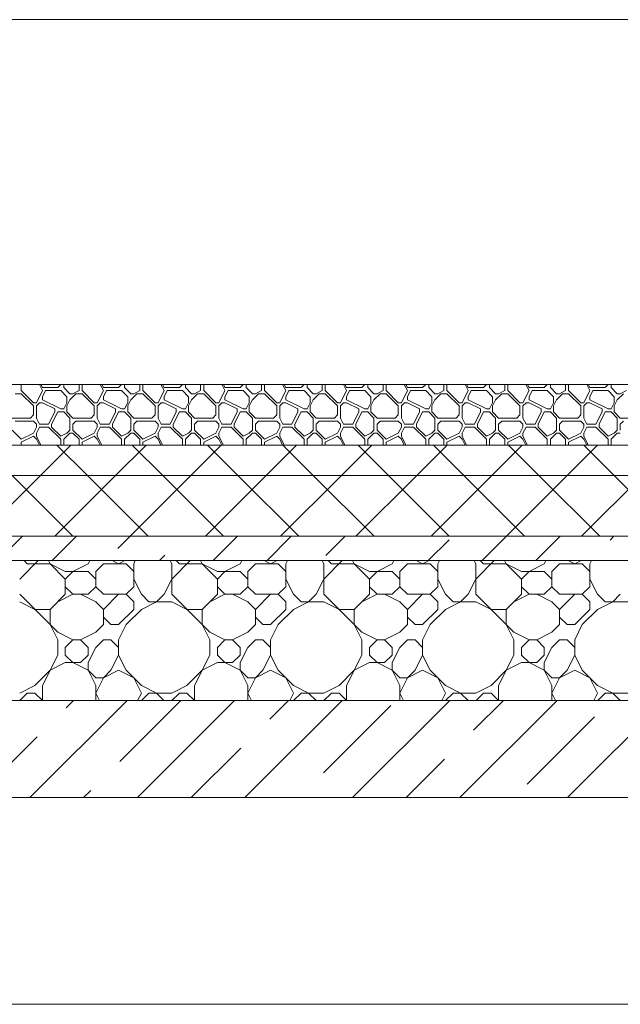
# Model space of a CAD drawing. Header units: millimetres. Extents: x 53645 to 137188, y 78097 to 135542.
# Tile 94 of 256: x 63944 to 64932, y 109260 to 110880. Entities that reach past the tile are written whole.
import ezdxf

# ---------------------------------------------------------------- set-up
doc = ezdxf.new("R2010")
doc.units = ezdxf.units.MM
doc.layers.add('hatch', color=7, linetype='Continuous', lineweight=5)
doc.layers.add('Wall2', color=40, linetype='Continuous', lineweight=5)

msp = doc.modelspace()

# ---------------------------------------------------------------- linework, layer by layer
at = {"layer": 'hatch', "color": 251, "ltscale": 100}
for points in [[(63947, 110269.6), (63947, 110280)], [(63982, 110269.6), (63976.8, 110280)], [(63982, 110274.6), (63979.3, 110280)], [(63982, 110274.6), (64007, 110274.6)], [(64007, 110274.6), (64012, 110279.6)], [(64012, 110279.6), (64012, 110280)], [(64017, 110274.6), (64017, 110280)], [(64027, 110264.6), (64017, 110274.6)], [(64042, 110269.6), (64042, 110280)], [(64047, 110269.6), (64047, 110280)], [(64082, 110269.6), (64076.8, 110280)], [(64082, 110274.6), (64079.3, 110280)], [(64082, 110274.6), (64107, 110274.6)], [(64107, 110274.6), (64112, 110279.6)], [(64112, 110279.6), (64112, 110280)], [(64117, 110274.6), (64117, 110280)], [(64127, 110264.6), (64117, 110274.6)], [(64142, 110269.6), (64142, 110280)], [(64147, 110269.6), (64147, 110280)], [(64182, 110269.6), (64176.8, 110280)], [(64182, 110274.6), (64179.3, 110280)], [(64182, 110274.6), (64207, 110274.6)], [(64207, 110274.6), (64212, 110279.6)], [(64212, 110279.6), (64212, 110280)], [(64217, 110274.6), (64217, 110280)], [(64227, 110264.6), (64217, 110274.6)], [(64242, 110269.6), (64242, 110280)], [(64247, 110269.6), (64247, 110280)], [(64282, 110269.6), (64276.8, 110280)], [(64282, 110274.6), (64279.3, 110280)], [(64282, 110274.6), (64307, 110274.6)], [(64307, 110274.6), (64312, 110279.6)], [(64312, 110279.6), (64312, 110280)], [(64317, 110274.6), (64317, 110280)], [(64327, 110264.6), (64317, 110274.6)], [(64342, 110269.6), (64342, 110280)], [(64347, 110269.6), (64347, 110280)], [(64382, 110269.6), (64376.8, 110280)], [(64382, 110274.6), (64379.3, 110280)], [(64382, 110274.6), (64407, 110274.6)], [(64407, 110274.6), (64412, 110279.6)], [(64412, 110279.6), (64412, 110280)], [(64417, 110274.6), (64417, 110280)], [(64427, 110264.6), (64417, 110274.6)], [(64442, 110269.6), (64442, 110280)], [(64447, 110269.6), (64447, 110280)], [(64482, 110269.6), (64476.8, 110280)], [(64482, 110274.6), (64479.3, 110280)], [(64482, 110274.6), (64507, 110274.6)], [(64507, 110274.6), (64512, 110279.6)], [(64512, 110279.6), (64512, 110280)], [(64517, 110274.6), (64517, 110280)], [(64527, 110264.6), (64517, 110274.6)], [(64542, 110269.6), (64542, 110280)], [(64547, 110269.6), (64547, 110280)], [(64582, 110269.6), (64576.8, 110280)], [(64582, 110274.6), (64579.3, 110280)], [(64582, 110274.6), (64607, 110274.6)], [(64607, 110274.6), (64612, 110279.6)], [(64612, 110279.6), (64612, 110280)], [(64617, 110274.6), (64617, 110280)], [(64627, 110264.6), (64617, 110274.6)], [(64642, 110269.6), (64642, 110280)], [(64647, 110269.6), (64647, 110280)], [(64682, 110269.6), (64676.8, 110280)], [(64682, 110274.6), (64679.3, 110280)], [(64682, 110274.6), (64707, 110274.6)], [(64707, 110274.6), (64712, 110279.6)], [(64712, 110279.6), (64712, 110280)], [(64717, 110274.6), (64717, 110280)], [(64727, 110264.6), (64717, 110274.6)], [(64742, 110269.6), (64742, 110280)], [(64747, 110269.6), (64747, 110280)], [(64782, 110269.6), (64776.8, 110280)], [(64782, 110274.6), (64779.3, 110280)], [(64782, 110274.6), (64807, 110274.6)], [(64807, 110274.6), (64812, 110279.6)], [(64812, 110279.6), (64812, 110280)], [(64817, 110274.6), (64817, 110280)], [(64827, 110264.6), (64817, 110274.6)], [(64842, 110269.6), (64842, 110280)], [(64847, 110269.6), (64847, 110280)], [(64882, 110269.6), (64876.8, 110280)], [(64882, 110274.6), (64879.3, 110280)], [(64882, 110274.6), (64907, 110274.6)], [(64907, 110274.6), (64912, 110279.6)], [(64912, 110279.6), (64912, 110280)], [(64917, 110274.6), (64917, 110280)], [(64927, 110264.6), (64917, 110274.6)], [(63937, 110264.6), (63947, 110264.6)], [(63967, 110249.6), (63947, 110269.6)], [(63967, 110244.6), (63947, 110264.6)], [(63972, 110249.6), (63982, 110269.6)], [(63982, 110259.6), (63987, 110269.6)], [(63982, 110254.6), (63982, 110259.6)], [(63987, 110269.6), (64012, 110269.6)], [(64022, 110259.6), (64012, 110269.6)], [(64022, 110249.6), (64022, 110259.6)], [(64027, 110264.6), (64032, 110264.6)], [(64027, 110254.6), (64037, 110264.6)], [(64032, 110264.6), (64042, 110269.6)], [(64037, 110264.6), (64047, 110264.6)], [(64067, 110249.6), (64047, 110269.6)], [(64067, 110244.6), (64047, 110264.6)], [(64072, 110249.6), (64082, 110269.6)], [(64082, 110259.6), (64087, 110269.6)], [(64082, 110254.6), (64082, 110259.6)], [(64087, 110269.6), (64112, 110269.6)], [(64122, 110259.6), (64112, 110269.6)], [(64122, 110249.6), (64122, 110259.6)], [(64127, 110264.6), (64132, 110264.6)], [(64127, 110254.6), (64137, 110264.6)], [(64132, 110264.6), (64142, 110269.6)], [(64137, 110264.6), (64147, 110264.6)], [(64167, 110249.6), (64147, 110269.6)], [(64167, 110244.6), (64147, 110264.6)], [(64172, 110249.6), (64182, 110269.6)], [(64182, 110259.6), (64187, 110269.6)], [(64182, 110254.6), (64182, 110259.6)], [(64187, 110269.6), (64212, 110269.6)], [(64222, 110259.6), (64212, 110269.6)], [(64222, 110249.6), (64222, 110259.6)], [(64227, 110264.6), (64232, 110264.6)], [(64227, 110254.6), (64237, 110264.6)], [(64232, 110264.6), (64242, 110269.6)], [(64237, 110264.6), (64247, 110264.6)], [(64267, 110249.6), (64247, 110269.6)], [(64267, 110244.6), (64247, 110264.6)], [(64272, 110249.6), (64282, 110269.6)], [(64282, 110259.6), (64287, 110269.6)], [(64282, 110254.6), (64282, 110259.6)], [(64287, 110269.6), (64312, 110269.6)], [(64322, 110259.6), (64312, 110269.6)], [(64322, 110249.6), (64322, 110259.6)], [(64327, 110264.6), (64332, 110264.6)], [(64327, 110254.6), (64337, 110264.6)], [(64332, 110264.6), (64342, 110269.6)], [(64337, 110264.6), (64347, 110264.6)], [(64367, 110249.6), (64347, 110269.6)], [(64367, 110244.6), (64347, 110264.6)], [(64372, 110249.6), (64382, 110269.6)], [(64382, 110259.6), (64387, 110269.6)], [(64382, 110254.6), (64382, 110259.6)], [(64387, 110269.6), (64412, 110269.6)], [(64422, 110259.6), (64412, 110269.6)], [(64422, 110249.6), (64422, 110259.6)], [(64427, 110264.6), (64432, 110264.6)], [(64427, 110254.6), (64437, 110264.6)], [(64432, 110264.6), (64442, 110269.6)], [(64437, 110264.6), (64447, 110264.6)], [(64467, 110249.6), (64447, 110269.6)], [(64467, 110244.6), (64447, 110264.6)], [(64472, 110249.6), (64482, 110269.6)], [(64482, 110259.6), (64487, 110269.6)], [(64482, 110254.6), (64482, 110259.6)], [(64487, 110269.6), (64512, 110269.6)], [(64522, 110259.6), (64512, 110269.6)], [(64522, 110249.6), (64522, 110259.6)], [(64527, 110264.6), (64532, 110264.6)], [(64527, 110254.6), (64537, 110264.6)], [(64532, 110264.6), (64542, 110269.6)], [(64537, 110264.6), (64547, 110264.6)], [(64567, 110249.6), (64547, 110269.6)], [(64567, 110244.6), (64547, 110264.6)], [(64572, 110249.6), (64582, 110269.6)], [(64582, 110259.6), (64587, 110269.6)], [(64582, 110254.6), (64582, 110259.6)], [(64587, 110269.6), (64612, 110269.6)], [(64622, 110259.6), (64612, 110269.6)], [(64622, 110249.6), (64622, 110259.6)], [(64627, 110264.6), (64632, 110264.6)], [(64627, 110254.6), (64637, 110264.6)], [(64632, 110264.6), (64642, 110269.6)], [(64637, 110264.6), (64647, 110264.6)], [(64667, 110249.6), (64647, 110269.6)], [(64667, 110244.6), (64647, 110264.6)], [(64672, 110249.6), (64682, 110269.6)], [(64682, 110259.6), (64687, 110269.6)], [(64682, 110254.6), (64682, 110259.6)], [(64687, 110269.6), (64712, 110269.6)], [(64722, 110259.6), (64712, 110269.6)], [(64722, 110249.6), (64722, 110259.6)], [(64727, 110264.6), (64732, 110264.6)], [(64727, 110254.6), (64737, 110264.6)], [(64732, 110264.6), (64742, 110269.6)], [(64737, 110264.6), (64747, 110264.6)], [(64767, 110249.6), (64747, 110269.6)], [(64767, 110244.6), (64747, 110264.6)], [(64772, 110249.6), (64782, 110269.6)], [(64782, 110259.6), (64787, 110269.6)], [(64782, 110254.6), (64782, 110259.6)], [(64787, 110269.6), (64812, 110269.6)], [(64822, 110259.6), (64812, 110269.6)], [(64822, 110249.6), (64822, 110259.6)], [(64827, 110264.6), (64832, 110264.6)], [(64827, 110254.6), (64837, 110264.6)], [(64832, 110264.6), (64842, 110269.6)], [(64837, 110264.6), (64847, 110264.6)], [(64867, 110249.6), (64847, 110269.6)], [(64867, 110244.6), (64847, 110264.6)], [(64872, 110249.6), (64882, 110269.6)], [(64882, 110259.6), (64887, 110269.6)], [(64882, 110254.6), (64882, 110259.6)], [(64887, 110269.6), (64912, 110269.6)], [(64922, 110259.6), (64912, 110269.6)], [(64922, 110249.6), (64922, 110259.6)], [(64927, 110264.6), (64932, 110264.6)], [(64927, 110254.6), (64937, 110264.6)], [(64932, 110264.6), (64942, 110269.6)], [(63967, 110249.6), (63972, 110249.6)], [(63967, 110229.6), (63967, 110244.6)], [(63972, 110244.6), (63977, 110249.6)], [(63972, 110224.6), (63972, 110244.6)], [(63977, 110249.6), (63982, 110249.6)], [(64012, 110239.6), (63982, 110254.6)], [(64002, 110239.6), (63982, 110249.6)], [(64017, 110239.6), (64022, 110249.6)], [(64017, 110239.6), (64022, 110249.6)], [(64022, 110244.6), (64027, 110254.6)], [(64022, 110234.6), (64022, 110244.6)], [(64067, 110249.6), (64072, 110249.6)], [(64067, 110229.6), (64067, 110244.6)], [(64072, 110244.6), (64077, 110249.6)], [(64072, 110224.6), (64072, 110244.6)], [(64077, 110249.6), (64082, 110249.6)], [(64112, 110239.6), (64082, 110254.6)], [(64102, 110239.6), (64082, 110249.6)], [(64117, 110239.6), (64122, 110249.6)], [(64117, 110239.6), (64122, 110249.6)], [(64122, 110244.6), (64127, 110254.6)], [(64122, 110234.6), (64122, 110244.6)], [(64167, 110249.6), (64172, 110249.6)], [(64167, 110229.6), (64167, 110244.6)], [(64172, 110244.6), (64177, 110249.6)], [(64172, 110224.6), (64172, 110244.6)], [(64177, 110249.6), (64182, 110249.6)], [(64212, 110239.6), (64182, 110254.6)], [(64202, 110239.6), (64182, 110249.6)], [(64217, 110239.6), (64222, 110249.6)], [(64217, 110239.6), (64222, 110249.6)], [(64222, 110244.6), (64227, 110254.6)], [(64222, 110234.6), (64222, 110244.6)], [(64267, 110249.6), (64272, 110249.6)], [(64267, 110229.6), (64267, 110244.6)], [(64272, 110244.6), (64277, 110249.6)], [(64272, 110224.6), (64272, 110244.6)], [(64277, 110249.6), (64282, 110249.6)], [(64312, 110239.6), (64282, 110254.6)], [(64302, 110239.6), (64282, 110249.6)], [(64317, 110239.6), (64322, 110249.6)], [(64317, 110239.6), (64322, 110249.6)], [(64322, 110244.6), (64327, 110254.6)], [(64322, 110234.6), (64322, 110244.6)], [(64367, 110249.6), (64372, 110249.6)], [(64367, 110229.6), (64367, 110244.6)], [(64372, 110244.6), (64377, 110249.6)], [(64372, 110224.6), (64372, 110244.6)], [(64377, 110249.6), (64382, 110249.6)], [(64412, 110239.6), (64382, 110254.6)], [(64402, 110239.6), (64382, 110249.6)], [(64417, 110239.6), (64422, 110249.6)], [(64417, 110239.6), (64422, 110249.6)], [(64422, 110244.6), (64427, 110254.6)], [(64422, 110234.6), (64422, 110244.6)], [(64467, 110249.6), (64472, 110249.6)], [(64467, 110229.6), (64467, 110244.6)], [(64472, 110244.6), (64477, 110249.6)], [(64472, 110224.6), (64472, 110244.6)], [(64477, 110249.6), (64482, 110249.6)], [(64512, 110239.6), (64482, 110254.6)], [(64502, 110239.6), (64482, 110249.6)], [(64517, 110239.6), (64522, 110249.6)], [(64517, 110239.6), (64522, 110249.6)], [(64522, 110244.6), (64527, 110254.6)], [(64522, 110234.6), (64522, 110244.6)], [(64567, 110249.6), (64572, 110249.6)], [(64567, 110229.6), (64567, 110244.6)], [(64572, 110244.6), (64577, 110249.6)], [(64572, 110224.6), (64572, 110244.6)], [(64577, 110249.6), (64582, 110249.6)], [(64612, 110239.6), (64582, 110254.6)], [(64602, 110239.6), (64582, 110249.6)], [(64617, 110239.6), (64622, 110249.6)], [(64617, 110239.6), (64622, 110249.6)], [(64622, 110244.6), (64627, 110254.6)], [(64622, 110234.6), (64622, 110244.6)], [(64667, 110249.6), (64672, 110249.6)], [(64667, 110229.6), (64667, 110244.6)], [(64672, 110244.6), (64677, 110249.6)], [(64672, 110224.6), (64672, 110244.6)], [(64677, 110249.6), (64682, 110249.6)], [(64712, 110239.6), (64682, 110254.6)], [(64702, 110239.6), (64682, 110249.6)], [(64717, 110239.6), (64722, 110249.6)], [(64717, 110239.6), (64722, 110249.6)], [(64722, 110244.6), (64727, 110254.6)], [(64722, 110234.6), (64722, 110244.6)], [(64767, 110249.6), (64772, 110249.6)], [(64767, 110229.6), (64767, 110244.6)], [(64772, 110244.6), (64777, 110249.6)], [(64772, 110224.6), (64772, 110244.6)], [(64777, 110249.6), (64782, 110249.6)], [(64812, 110239.6), (64782, 110254.6)], [(64802, 110239.6), (64782, 110249.6)], [(64817, 110239.6), (64822, 110249.6)], [(64817, 110239.6), (64822, 110249.6)], [(64822, 110244.6), (64827, 110254.6)], [(64822, 110234.6), (64822, 110244.6)], [(64867, 110249.6), (64872, 110249.6)], [(64867, 110229.6), (64867, 110244.6)], [(64872, 110244.6), (64877, 110249.6)], [(64872, 110224.6), (64872, 110244.6)], [(64877, 110249.6), (64882, 110249.6)], [(64912, 110239.6), (64882, 110254.6)], [(64902, 110239.6), (64882, 110249.6)], [(64917, 110239.6), (64922, 110249.6)], [(64917, 110239.6), (64922, 110249.6)], [(64922, 110244.6), (64927, 110254.6)], [(64922, 110234.6), (64922, 110244.6)], [(63962, 110224.6), (63967, 110229.6)], [(63992, 110214.6), (64002, 110234.6)], [(63997, 110214.6), (64007, 110234.6)], [(64002, 110234.6), (64002, 110239.6)], [(64007, 110234.6), (64017, 110234.6)], [(64012, 110239.6), (64017, 110239.6)], [(64027, 110224.6), (64017, 110234.6)], [(64032, 110224.6), (64022, 110234.6)], [(64062, 110224.6), (64067, 110229.6)], [(64092, 110214.6), (64102, 110234.6)], [(64097, 110214.6), (64107, 110234.6)], [(64102, 110234.6), (64102, 110239.6)], [(64107, 110234.6), (64117, 110234.6)], [(64112, 110239.6), (64117, 110239.6)], [(64127, 110224.6), (64117, 110234.6)], [(64132, 110224.6), (64122, 110234.6)], [(64162, 110224.6), (64167, 110229.6)], [(64192, 110214.6), (64202, 110234.6)], [(64197, 110214.6), (64207, 110234.6)], [(64202, 110234.6), (64202, 110239.6)], [(64207, 110234.6), (64217, 110234.6)], [(64212, 110239.6), (64217, 110239.6)], [(64227, 110224.6), (64217, 110234.6)], [(64232, 110224.6), (64222, 110234.6)], [(64262, 110224.6), (64267, 110229.6)], [(64292, 110214.6), (64302, 110234.6)], [(64297, 110214.6), (64307, 110234.6)], [(64302, 110234.6), (64302, 110239.6)], [(64307, 110234.6), (64317, 110234.6)], [(64312, 110239.6), (64317, 110239.6)], [(64327, 110224.6), (64317, 110234.6)], [(64332, 110224.6), (64322, 110234.6)], [(64362, 110224.6), (64367, 110229.6)], [(64392, 110214.6), (64402, 110234.6)], [(64397, 110214.6), (64407, 110234.6)], [(64402, 110234.6), (64402, 110239.6)], [(64407, 110234.6), (64417, 110234.6)], [(64412, 110239.6), (64417, 110239.6)], [(64427, 110224.6), (64417, 110234.6)], [(64432, 110224.6), (64422, 110234.6)], [(64462, 110224.6), (64467, 110229.6)], [(64492, 110214.6), (64502, 110234.6)], [(64497, 110214.6), (64507, 110234.6)], [(64502, 110234.6), (64502, 110239.6)], [(64507, 110234.6), (64517, 110234.6)], [(64512, 110239.6), (64517, 110239.6)], [(64527, 110224.6), (64517, 110234.6)], [(64532, 110224.6), (64522, 110234.6)], [(64562, 110224.6), (64567, 110229.6)], [(64592, 110214.6), (64602, 110234.6)], [(64597, 110214.6), (64607, 110234.6)], [(64602, 110234.6), (64602, 110239.6)], [(64607, 110234.6), (64617, 110234.6)], [(64612, 110239.6), (64617, 110239.6)], [(64627, 110224.6), (64617, 110234.6)], [(64632, 110224.6), (64622, 110234.6)], [(64662, 110224.6), (64667, 110229.6)], [(64692, 110214.6), (64702, 110234.6)], [(64697, 110214.6), (64707, 110234.6)], [(64702, 110234.6), (64702, 110239.6)], [(64707, 110234.6), (64717, 110234.6)], [(64712, 110239.6), (64717, 110239.6)], [(64727, 110224.6), (64717, 110234.6)], [(64732, 110224.6), (64722, 110234.6)], [(64762, 110224.6), (64767, 110229.6)], [(64792, 110214.6), (64802, 110234.6)], [(64797, 110214.6), (64807, 110234.6)], [(64802, 110234.6), (64802, 110239.6)], [(64807, 110234.6), (64817, 110234.6)], [(64812, 110239.6), (64817, 110239.6)], [(64827, 110224.6), (64817, 110234.6)], [(64832, 110224.6), (64822, 110234.6)], [(64862, 110224.6), (64867, 110229.6)], [(64892, 110214.6), (64902, 110234.6)], [(64897, 110214.6), (64907, 110234.6)], [(64902, 110234.6), (64902, 110239.6)], [(64907, 110234.6), (64917, 110234.6)], [(64912, 110239.6), (64917, 110239.6)], [(64927, 110224.6), (64917, 110234.6)], [(64932, 110224.6), (64922, 110234.6)], [(63932, 110224.6), (63962, 110224.6)], [(63937, 110219.6), (63967, 110219.6)], [(63972, 110214.6), (63967, 110219.6)], [(63967, 110199.6), (63972, 110209.6)], [(63977, 110214.6), (63972, 110224.6)], [(63972, 110209.6), (63972, 110214.6)], [(63972, 110199.6), (63977, 110209.6)], [(63977, 110214.6), (63992, 110214.6)], [(63977, 110209.6), (63992, 110209.6)], [(64012, 110189.6), (63992, 110209.6)], [(63997, 110209.6), (63997, 110214.6)], [(64012, 110194.6), (63997, 110209.6)], [(64027, 110204.6), (64027, 110224.6)], [(64032, 110224.6), (64062, 110224.6)], [(64032, 110214.6), (64037, 110219.6)], [(64032, 110204.6), (64032, 110214.6)], [(64037, 110219.6), (64067, 110219.6)], [(64072, 110214.6), (64067, 110219.6)], [(64067, 110199.6), (64072, 110209.6)], [(64077, 110214.6), (64072, 110224.6)], [(64072, 110209.6), (64072, 110214.6)], [(64072, 110199.6), (64077, 110209.6)], [(64077, 110214.6), (64092, 110214.6)], [(64077, 110209.6), (64092, 110209.6)], [(64112, 110189.6), (64092, 110209.6)], [(64097, 110209.6), (64097, 110214.6)], [(64112, 110194.6), (64097, 110209.6)], [(64127, 110204.6), (64127, 110224.6)], [(64132, 110224.6), (64162, 110224.6)], [(64132, 110214.6), (64137, 110219.6)], [(64132, 110204.6), (64132, 110214.6)], [(64137, 110219.6), (64167, 110219.6)], [(64172, 110214.6), (64167, 110219.6)], [(64167, 110199.6), (64172, 110209.6)], [(64177, 110214.6), (64172, 110224.6)], [(64172, 110209.6), (64172, 110214.6)], [(64172, 110199.6), (64177, 110209.6)], [(64177, 110214.6), (64192, 110214.6)], [(64177, 110209.6), (64192, 110209.6)], [(64212, 110189.6), (64192, 110209.6)], [(64197, 110209.6), (64197, 110214.6)], [(64212, 110194.6), (64197, 110209.6)], [(64227, 110204.6), (64227, 110224.6)], [(64232, 110224.6), (64262, 110224.6)], [(64232, 110214.6), (64237, 110219.6)], [(64232, 110204.6), (64232, 110214.6)], [(64237, 110219.6), (64267, 110219.6)], [(64272, 110214.6), (64267, 110219.6)], [(64267, 110199.6), (64272, 110209.6)], [(64277, 110214.6), (64272, 110224.6)], [(64272, 110209.6), (64272, 110214.6)], [(64272, 110199.6), (64277, 110209.6)], [(64277, 110214.6), (64292, 110214.6)], [(64277, 110209.6), (64292, 110209.6)], [(64312, 110189.6), (64292, 110209.6)], [(64297, 110209.6), (64297, 110214.6)], [(64312, 110194.6), (64297, 110209.6)], [(64327, 110204.6), (64327, 110224.6)], [(64332, 110224.6), (64362, 110224.6)], [(64332, 110214.6), (64337, 110219.6)], [(64332, 110204.6), (64332, 110214.6)], [(64337, 110219.6), (64367, 110219.6)], [(64372, 110214.6), (64367, 110219.6)], [(64367, 110199.6), (64372, 110209.6)], [(64377, 110214.6), (64372, 110224.6)], [(64372, 110209.6), (64372, 110214.6)], [(64372, 110199.6), (64377, 110209.6)], [(64377, 110214.6), (64392, 110214.6)], [(64377, 110209.6), (64392, 110209.6)], [(64412, 110189.6), (64392, 110209.6)], [(64397, 110209.6), (64397, 110214.6)], [(64412, 110194.6), (64397, 110209.6)], [(64427, 110204.6), (64427, 110224.6)], [(64432, 110224.6), (64462, 110224.6)], [(64432, 110214.6), (64437, 110219.6)], [(64432, 110204.6), (64432, 110214.6)], [(64437, 110219.6), (64467, 110219.6)], [(64472, 110214.6), (64467, 110219.6)], [(64467, 110199.6), (64472, 110209.6)], [(64477, 110214.6), (64472, 110224.6)], [(64472, 110209.6), (64472, 110214.6)], [(64472, 110199.6), (64477, 110209.6)], [(64477, 110214.6), (64492, 110214.6)], [(64477, 110209.6), (64492, 110209.6)], [(64512, 110189.6), (64492, 110209.6)], [(64497, 110209.6), (64497, 110214.6)], [(64512, 110194.6), (64497, 110209.6)], [(64527, 110204.6), (64527, 110224.6)], [(64532, 110224.6), (64562, 110224.6)], [(64532, 110214.6), (64537, 110219.6)], [(64532, 110204.6), (64532, 110214.6)], [(64537, 110219.6), (64567, 110219.6)], [(64572, 110214.6), (64567, 110219.6)], [(64567, 110199.6), (64572, 110209.6)], [(64577, 110214.6), (64572, 110224.6)], [(64572, 110209.6), (64572, 110214.6)], [(64572, 110199.6), (64577, 110209.6)], [(64577, 110214.6), (64592, 110214.6)], [(64577, 110209.6), (64592, 110209.6)], [(64612, 110189.6), (64592, 110209.6)], [(64597, 110209.6), (64597, 110214.6)], [(64612, 110194.6), (64597, 110209.6)], [(64627, 110204.6), (64627, 110224.6)], [(64632, 110224.6), (64662, 110224.6)], [(64632, 110214.6), (64637, 110219.6)], [(64632, 110204.6), (64632, 110214.6)], [(64637, 110219.6), (64667, 110219.6)], [(64672, 110214.6), (64667, 110219.6)], [(64667, 110199.6), (64672, 110209.6)], [(64677, 110214.6), (64672, 110224.6)], [(64672, 110209.6), (64672, 110214.6)], [(64672, 110199.6), (64677, 110209.6)], [(64677, 110214.6), (64692, 110214.6)], [(64677, 110209.6), (64692, 110209.6)], [(64712, 110189.6), (64692, 110209.6)], [(64697, 110209.6), (64697, 110214.6)], [(64712, 110194.6), (64697, 110209.6)], [(64727, 110204.6), (64727, 110224.6)], [(64732, 110224.6), (64762, 110224.6)], [(64732, 110214.6), (64737, 110219.6)], [(64732, 110204.6), (64732, 110214.6)], [(64737, 110219.6), (64767, 110219.6)], [(64772, 110214.6), (64767, 110219.6)], [(64767, 110199.6), (64772, 110209.6)], [(64777, 110214.6), (64772, 110224.6)], [(64772, 110209.6), (64772, 110214.6)], [(64772, 110199.6), (64777, 110209.6)], [(64777, 110214.6), (64792, 110214.6)], [(64777, 110209.6), (64792, 110209.6)], [(64812, 110189.6), (64792, 110209.6)], [(64797, 110209.6), (64797, 110214.6)], [(64812, 110194.6), (64797, 110209.6)], [(64827, 110204.6), (64827, 110224.6)], [(64832, 110224.6), (64862, 110224.6)], [(64832, 110214.6), (64837, 110219.6)], [(64832, 110204.6), (64832, 110214.6)], [(64837, 110219.6), (64867, 110219.6)], [(64872, 110214.6), (64867, 110219.6)], [(64867, 110199.6), (64872, 110209.6)], [(64877, 110214.6), (64872, 110224.6)], [(64872, 110209.6), (64872, 110214.6)], [(64872, 110199.6), (64877, 110209.6)], [(64877, 110214.6), (64892, 110214.6)], [(64877, 110209.6), (64892, 110209.6)], [(64912, 110189.6), (64892, 110209.6)], [(64897, 110209.6), (64897, 110214.6)], [(64912, 110194.6), (64897, 110209.6)], [(64927, 110204.6), (64927, 110224.6)], [(64932, 110224.6), (64962, 110224.6)], [(64932, 110214.6), (64937, 110219.6)], [(64932, 110204.6), (64932, 110214.6)], [(63947, 110189.6), (63932, 110204.6)], [(63947, 110189.6), (63967, 110199.6)], [(63947, 110184.6), (63967, 110194.6)], [(63972, 110189.6), (63967, 110194.6)], [(63972, 110194.6), (63972, 110199.6)], [(63979.3, 110180), (63972, 110194.6)], [(64012, 110194.6), (64022, 110199.6)], [(64017, 110189.6), (64027, 110199.6)], [(64022, 110199.6), (64027, 110204.6)], [(64027, 110199.6), (64032, 110199.6)], [(64047, 110189.6), (64032, 110204.6)], [(64042, 110189.6), (64032, 110199.6)], [(64047, 110189.6), (64067, 110199.6)], [(64047, 110184.6), (64067, 110194.6)], [(64072, 110189.6), (64067, 110194.6)], [(64072, 110194.6), (64072, 110199.6)], [(64079.3, 110180), (64072, 110194.6)], [(64112, 110194.6), (64122, 110199.6)], [(64117, 110189.6), (64127, 110199.6)], [(64122, 110199.6), (64127, 110204.6)], [(64127, 110199.6), (64132, 110199.6)], [(64147, 110189.6), (64132, 110204.6)], [(64142, 110189.6), (64132, 110199.6)], [(64147, 110189.6), (64167, 110199.6)], [(64147, 110184.6), (64167, 110194.6)], [(64172, 110189.6), (64167, 110194.6)], [(64172, 110194.6), (64172, 110199.6)], [(64179.3, 110180), (64172, 110194.6)], [(64212, 110194.6), (64222, 110199.6)], [(64217, 110189.6), (64227, 110199.6)], [(64222, 110199.6), (64227, 110204.6)], [(64227, 110199.6), (64232, 110199.6)], [(64247, 110189.6), (64232, 110204.6)], [(64242, 110189.6), (64232, 110199.6)], [(64247, 110189.6), (64267, 110199.6)], [(64247, 110184.6), (64267, 110194.6)], [(64272, 110189.6), (64267, 110194.6)], [(64272, 110194.6), (64272, 110199.6)], [(64279.3, 110180), (64272, 110194.6)], [(64312, 110194.6), (64322, 110199.6)], [(64317, 110189.6), (64327, 110199.6)], [(64322, 110199.6), (64327, 110204.6)], [(64327, 110199.6), (64332, 110199.6)], [(64347, 110189.6), (64332, 110204.6)], [(64342, 110189.6), (64332, 110199.6)], [(64347, 110189.6), (64367, 110199.6)], [(64347, 110184.6), (64367, 110194.6)], [(64372, 110189.6), (64367, 110194.6)], [(64372, 110194.6), (64372, 110199.6)], [(64379.3, 110180), (64372, 110194.6)], [(64412, 110194.6), (64422, 110199.6)], [(64417, 110189.6), (64427, 110199.6)], [(64422, 110199.6), (64427, 110204.6)], [(64427, 110199.6), (64432, 110199.6)], [(64447, 110189.6), (64432, 110204.6)], [(64442, 110189.6), (64432, 110199.6)], [(64447, 110189.6), (64467, 110199.6)], [(64447, 110184.6), (64467, 110194.6)], [(64472, 110189.6), (64467, 110194.6)], [(64472, 110194.6), (64472, 110199.6)], [(64479.3, 110180), (64472, 110194.6)], [(64512, 110194.6), (64522, 110199.6)], [(64517, 110189.6), (64527, 110199.6)], [(64522, 110199.6), (64527, 110204.6)], [(64527, 110199.6), (64532, 110199.6)], [(64547, 110189.6), (64532, 110204.6)], [(64542, 110189.6), (64532, 110199.6)], [(64547, 110189.6), (64567, 110199.6)], [(64547, 110184.6), (64567, 110194.6)], [(64572, 110189.6), (64567, 110194.6)], [(64572, 110194.6), (64572, 110199.6)], [(64579.3, 110180), (64572, 110194.6)], [(64612, 110194.6), (64622, 110199.6)], [(64617, 110189.6), (64627, 110199.6)], [(64622, 110199.6), (64627, 110204.6)], [(64627, 110199.6), (64632, 110199.6)], [(64647, 110189.6), (64632, 110204.6)], [(64642, 110189.6), (64632, 110199.6)], [(64647, 110189.6), (64667, 110199.6)], [(64647, 110184.6), (64667, 110194.6)], [(64672, 110189.6), (64667, 110194.6)], [(64672, 110194.6), (64672, 110199.6)], [(64679.3, 110180), (64672, 110194.6)], [(64712, 110194.6), (64722, 110199.6)], [(64717, 110189.6), (64727, 110199.6)], [(64722, 110199.6), (64727, 110204.6)], [(64727, 110199.6), (64732, 110199.6)], [(64747, 110189.6), (64732, 110204.6)], [(64742, 110189.6), (64732, 110199.6)], [(64747, 110189.6), (64767, 110199.6)], [(64747, 110184.6), (64767, 110194.6)], [(64772, 110189.6), (64767, 110194.6)], [(64772, 110194.6), (64772, 110199.6)], [(64779.3, 110180), (64772, 110194.6)], [(64812, 110194.6), (64822, 110199.6)], [(64817, 110189.6), (64827, 110199.6)], [(64822, 110199.6), (64827, 110204.6)], [(64827, 110199.6), (64832, 110199.6)], [(64847, 110189.6), (64832, 110204.6)], [(64842, 110189.6), (64832, 110199.6)], [(64847, 110189.6), (64867, 110199.6)], [(64847, 110184.6), (64867, 110194.6)], [(64872, 110189.6), (64867, 110194.6)], [(64872, 110194.6), (64872, 110199.6)], [(64879.3, 110180), (64872, 110194.6)], [(64912, 110194.6), (64922, 110199.6)], [(64917, 110189.6), (64927, 110199.6)], [(64922, 110199.6), (64927, 110204.6)], [(64927, 110199.6), (64932, 110199.6)], [(74636.5, 110180), (61406.4, 110180)], [(61406.4, 110180), (74636.5, 110180)], [(63947, 110180), (63947, 110184.6)], [(63976.8, 110180), (63972, 110189.6)], [(63978.5, 110130), (64028.5, 110180)], [(64055.8, 110130), (64005.8, 110180)], [(64012, 110180), (64012, 110189.6)], [(64017, 110180), (64017, 110189.6)], [(64042, 110180), (64042, 110189.6)], [(64047, 110180), (64047, 110184.6)], [(64076.8, 110180), (64072, 110189.6)], [(64102.2, 110130), (64152.2, 110180)], [(64112, 110180), (64112, 110189.6)], [(64117, 110180), (64117, 110189.6)], [(64179.6, 110130), (64129.6, 110180)], [(64142, 110180), (64142, 110189.6)], [(64147, 110180), (64147, 110184.6)], [(64176.8, 110180), (64172, 110189.6)], [(64212, 110180), (64212, 110189.6)], [(64217, 110180), (64217, 110189.6)], [(64226, 110130), (64276, 110180)], [(64242, 110180), (64242, 110189.6)], [(64247, 110180), (64247, 110184.6)], [(64303.3, 110130), (64253.3, 110180)], [(64276.8, 110180), (64272, 110189.6)], [(64312, 110180), (64312, 110189.6)], [(64317, 110180), (64317, 110189.6)], [(64342, 110180), (64342, 110189.6)], [(64347, 110180), (64347, 110184.6)], [(64349.7, 110130), (64399.7, 110180)], [(64376.8, 110180), (64372, 110189.6)], [(64427.1, 110130), (64377.1, 110180)], [(64412, 110180), (64412, 110189.6)], [(64417, 110180), (64417, 110189.6)], [(64442, 110180), (64442, 110189.6)], [(64447, 110180), (64447, 110184.6)], [(64476.8, 110180), (64472, 110189.6)], [(64473.4, 110130), (64523.4, 110180)], [(64550.8, 110130), (64500.8, 110180)], [(64512, 110180), (64512, 110189.6)], [(64517, 110180), (64517, 110189.6)], [(64542, 110180), (64542, 110189.6)], [(64547, 110180), (64547, 110184.6)], [(64576.8, 110180), (64572, 110189.6)], [(64597.2, 110130), (64647.2, 110180)], [(64612, 110180), (64612, 110189.6)], [(64617, 110180), (64617, 110189.6)], [(64674.6, 110130), (64624.6, 110180)], [(64642, 110180), (64642, 110189.6)], [(64647, 110180), (64647, 110184.6)], [(64676.8, 110180), (64672, 110189.6)], [(64712, 110180), (64712, 110189.6)], [(64717, 110180), (64717, 110189.6)], [(64720.9, 110130), (64770.9, 110180)], [(64742, 110180), (64742, 110189.6)], [(64747, 110180), (64747, 110184.6)], [(64798.3, 110130), (64748.3, 110180)], [(64776.8, 110180), (64772, 110189.6)], [(64812, 110180), (64812, 110189.6)], [(64817, 110180), (64817, 110189.6)], [(64842, 110180), (64842, 110189.6)], [(64844.7, 110130), (64894.7, 110180)], [(64847, 110180), (64847, 110184.6)], [(64876.8, 110180), (64872, 110189.6)], [(64922, 110130), (64872, 110180)], [(64912, 110180), (64912, 110189.6)], [(64917, 110180), (64917, 110189.6)], [(74636.5, 110130), (61406.4, 110130)], [(61406.4, 110130), (74636.5, 110130)], [(63878.5, 110030), (63978.5, 110130)], [(64032.1, 110030), (63932.1, 110130)], [(64002.2, 110030), (64102.2, 110130)], [(64155.8, 110030), (64055.8, 110130)], [(64126, 110030), (64226, 110130)], [(64279.6, 110030), (64179.6, 110130)], [(64249.7, 110030), (64349.7, 110130)], [(64403.3, 110030), (64303.3, 110130)], [(64373.4, 110030), (64473.4, 110130)], [(64527.1, 110030), (64427.1, 110130)], [(64497.2, 110030), (64597.2, 110130)], [(64650.8, 110030), (64550.8, 110130)], [(64620.9, 110030), (64720.9, 110130)], [(64774.6, 110030), (64674.6, 110130)], [(64744.7, 110030), (64844.7, 110130)], [(64898.3, 110030), (64798.3, 110130)], [(64868.4, 110030), (64968.4, 110130)], [(65022, 110030), (64922, 110130)], [(74636.5, 110030), (61406.4, 110030)], [(61406.4, 110030), (74636.5, 110030)], [(63909.2, 109990), (63949.2, 110030)], [(63997.6, 109990), (64037.6, 110030)], [(64106, 110010), (64126, 110030)], [(64262.7, 109990), (64302.7, 110030)], [(64351.1, 109990), (64391.1, 110030)], [(64448, 109998.5), (64479.5, 110030)], [(64616.3, 109990), (64650.5, 110024.1)], [(64704.7, 109990), (64744.7, 110030)], [(64793.1, 109990), (64833.1, 110030)], [(64915.2, 110023.7), (64921.5, 110030)], [(64174.3, 109990), (64183.3, 109998.9)], [(74636.5, 109990), (61406.4, 109990)], [(61406.4, 109990), (74636.5, 109990)], [(63944.5, 109959.6), (63974.8, 109990)], [(63957, 109984.6), (63951.7, 109990)], [(63957, 109984.6), (63994.5, 109984.6)], [(63994.5, 109984.6), (63991.8, 109990)], [(64019.5, 109959.6), (63994.5, 109984.6)], [(64019.5, 109972.1), (63994.5, 109984.6)], [(64032, 109972.1), (64057, 109984.6)], [(64057, 109984.6), (64059.6, 109990)], [(64069.5, 109972.1), (64082, 109984.6)], [(64082, 109984.6), (64119.5, 109984.6)], [(64107, 109984.6), (64096.3, 109990)], [(64107, 109984.6), (64117.6, 109990)], [(64132, 109972.1), (64119.5, 109984.6)], [(64132, 109984.6), (64134.6, 109990)], [(64132, 109947.1), (64132, 109984.6)], [(64194.5, 109984.6), (64191.8, 109990)], [(64194.5, 109959.6), (64224.8, 109990)], [(64194.5, 109934.6), (64194.5, 109984.6)], [(64207, 109984.6), (64201.7, 109990)], [(64207, 109984.6), (64244.5, 109984.6)], [(64244.5, 109984.6), (64241.8, 109990)], [(64269.5, 109959.6), (64244.5, 109984.6)], [(64269.5, 109972.1), (64244.5, 109984.6)], [(64282, 109972.1), (64307, 109984.6)], [(64307, 109984.6), (64309.6, 109990)], [(64319.5, 109972.1), (64332, 109984.6)], [(64332, 109984.6), (64369.5, 109984.6)], [(64357, 109984.6), (64346.3, 109990)], [(64357, 109984.6), (64367.6, 109990)], [(64382, 109972.1), (64369.5, 109984.6)], [(64382, 109984.6), (64384.6, 109990)], [(64382, 109947.1), (64382, 109984.6)], [(64444.5, 109984.6), (64441.8, 109990)], [(64444.5, 109959.6), (64474.8, 109990)], [(64444.5, 109934.6), (64444.5, 109984.6)], [(64457, 109984.6), (64451.7, 109990)], [(64457, 109984.6), (64494.5, 109984.6)], [(64494.5, 109984.6), (64491.8, 109990)], [(64519.5, 109959.6), (64494.5, 109984.6)], [(64519.5, 109972.1), (64494.5, 109984.6)], [(64532, 109972.1), (64557, 109984.6)], [(64557, 109984.6), (64559.6, 109990)], [(64569.5, 109972.1), (64582, 109984.6)], [(64582, 109984.6), (64619.5, 109984.6)], [(64607, 109984.6), (64596.3, 109990)], [(64607, 109984.6), (64617.6, 109990)], [(64632, 109972.1), (64619.5, 109984.6)], [(64632, 109984.6), (64634.6, 109990)], [(64632, 109947.1), (64632, 109984.6)], [(64694.5, 109984.6), (64691.8, 109990)], [(64694.5, 109959.6), (64724.8, 109990)], [(64694.5, 109934.6), (64694.5, 109984.6)], [(64707, 109984.6), (64701.7, 109990)], [(64707, 109984.6), (64744.5, 109984.6)], [(64744.5, 109984.6), (64741.8, 109990)], [(64769.5, 109959.6), (64744.5, 109984.6)], [(64769.5, 109972.1), (64744.5, 109984.6)], [(64782, 109972.1), (64807, 109984.6)], [(64807, 109984.6), (64809.6, 109990)], [(64819.5, 109972.1), (64832, 109984.6)], [(64832, 109984.6), (64869.5, 109984.6)], [(64857, 109984.6), (64846.3, 109990)], [(64857, 109984.6), (64867.6, 109990)], [(64882, 109972.1), (64869.5, 109984.6)], [(64882, 109984.6), (64884.6, 109990)], [(64882, 109947.1), (64882, 109984.6)], [(64019.5, 109972.1), (64057, 109972.1)], [(64019.5, 109959.6), (64032, 109972.1)], [(64069.5, 109959.6), (64057, 109972.1)], [(64069.5, 109947.1), (64069.5, 109972.1)], [(64269.5, 109972.1), (64307, 109972.1)], [(64269.5, 109959.6), (64282, 109972.1)], [(64319.5, 109959.6), (64307, 109972.1)], [(64319.5, 109947.1), (64319.5, 109972.1)], [(64519.5, 109972.1), (64557, 109972.1)], [(64519.5, 109959.6), (64532, 109972.1)], [(64569.5, 109959.6), (64557, 109972.1)], [(64569.5, 109947.1), (64569.5, 109972.1)], [(64769.5, 109972.1), (64807, 109972.1)], [(64769.5, 109959.6), (64782, 109972.1)], [(64819.5, 109959.6), (64807, 109972.1)], [(64819.5, 109947.1), (64819.5, 109972.1)], [(64019.5, 109934.6), (64019.5, 109959.6)], [(64144.5, 109934.6), (64132, 109959.6)], [(64182, 109934.6), (64194.5, 109959.6)], [(64269.5, 109934.6), (64269.5, 109959.6)], [(64394.5, 109934.6), (64382, 109959.6)], [(64432, 109934.6), (64444.5, 109959.6)], [(64519.5, 109934.6), (64519.5, 109959.6)], [(64644.5, 109934.6), (64632, 109959.6)], [(64682, 109934.6), (64694.5, 109959.6)], [(64769.5, 109934.6), (64769.5, 109959.6)], [(64894.5, 109934.6), (64882, 109959.6)], [(64007, 109872.1), (63944.5, 109934.6)], [(63994.5, 109909.6), (64019.5, 109934.6)], [(64007, 109922.1), (64032, 109934.6)], [(64032, 109934.6), (64019.5, 109947.1)], [(64032, 109934.6), (64057, 109934.6)], [(64069.5, 109922.1), (64044.5, 109934.6)], [(64057, 109934.6), (64069.5, 109947.1)], [(64082, 109934.6), (64069.5, 109947.1)], [(64082, 109934.6), (64119.5, 109934.6)], [(64082, 109909.6), (64107, 109934.6)], [(64119.5, 109934.6), (64132, 109947.1)], [(64132, 109922.1), (64119.5, 109934.6)], [(64157, 109922.1), (64144.5, 109934.6)], [(64169.5, 109922.1), (64182, 109934.6)], [(64257, 109872.1), (64194.5, 109934.6)], [(64244.5, 109909.6), (64269.5, 109934.6)], [(64257, 109922.1), (64282, 109934.6)], [(64282, 109934.6), (64269.5, 109947.1)], [(64282, 109934.6), (64307, 109934.6)], [(64319.5, 109922.1), (64294.5, 109934.6)], [(64307, 109934.6), (64319.5, 109947.1)], [(64332, 109934.6), (64319.5, 109947.1)], [(64332, 109934.6), (64369.5, 109934.6)], [(64332, 109909.6), (64357, 109934.6)], [(64369.5, 109934.6), (64382, 109947.1)], [(64382, 109922.1), (64369.5, 109934.6)], [(64407, 109922.1), (64394.5, 109934.6)], [(64419.5, 109922.1), (64432, 109934.6)], [(64507, 109872.1), (64444.5, 109934.6)], [(64494.5, 109909.6), (64519.5, 109934.6)], [(64507, 109922.1), (64532, 109934.6)], [(64532, 109934.6), (64519.5, 109947.1)], [(64532, 109934.6), (64557, 109934.6)], [(64569.5, 109922.1), (64544.5, 109934.6)], [(64557, 109934.6), (64569.5, 109947.1)], [(64582, 109934.6), (64569.5, 109947.1)], [(64582, 109934.6), (64619.5, 109934.6)], [(64582, 109909.6), (64607, 109934.6)], [(64619.5, 109934.6), (64632, 109947.1)], [(64632, 109922.1), (64619.5, 109934.6)], [(64657, 109922.1), (64644.5, 109934.6)], [(64669.5, 109922.1), (64682, 109934.6)], [(64757, 109872.1), (64694.5, 109934.6)], [(64744.5, 109909.6), (64769.5, 109934.6)], [(64757, 109922.1), (64782, 109934.6)], [(64782, 109934.6), (64769.5, 109947.1)], [(64782, 109934.6), (64807, 109934.6)], [(64819.5, 109922.1), (64794.5, 109934.6)], [(64807, 109934.6), (64819.5, 109947.1)], [(64832, 109934.6), (64819.5, 109947.1)], [(64832, 109934.6), (64869.5, 109934.6)], [(64832, 109909.6), (64857, 109934.6)], [(64869.5, 109934.6), (64882, 109947.1)], [(64882, 109922.1), (64869.5, 109934.6)], [(64907, 109922.1), (64894.5, 109934.6)], [(64919.5, 109922.1), (64932, 109934.6)], [(63969.5, 109909.6), (63944.5, 109922.1)], [(64082, 109909.6), (64069.5, 109922.1)], [(64132, 109909.6), (64132, 109922.1)], [(64144.5, 109909.6), (64169.5, 109922.1)], [(64157, 109922.1), (64194.5, 109922.1)], [(64219.5, 109909.6), (64194.5, 109922.1)], [(64332, 109909.6), (64319.5, 109922.1)], [(64382, 109909.6), (64382, 109922.1)], [(64394.5, 109909.6), (64419.5, 109922.1)], [(64407, 109922.1), (64444.5, 109922.1)], [(64469.5, 109909.6), (64444.5, 109922.1)], [(64582, 109909.6), (64569.5, 109922.1)], [(64632, 109909.6), (64632, 109922.1)], [(64644.5, 109909.6), (64669.5, 109922.1)], [(64657, 109922.1), (64694.5, 109922.1)], [(64719.5, 109909.6), (64694.5, 109922.1)], [(64832, 109909.6), (64819.5, 109922.1)], [(64882, 109909.6), (64882, 109922.1)], [(64894.5, 109909.6), (64919.5, 109922.1)], [(64907, 109922.1), (64944.5, 109922.1)], [(63969.5, 109909.6), (63994.5, 109909.6)], [(63994.5, 109884.6), (63994.5, 109909.6)], [(64082, 109884.6), (64082, 109909.6)], [(64107, 109884.6), (64132, 109909.6)], [(64119.5, 109884.6), (64144.5, 109909.6)], [(64219.5, 109909.6), (64244.5, 109909.6)], [(64244.5, 109884.6), (64244.5, 109909.6)], [(64332, 109884.6), (64332, 109909.6)], [(64357, 109884.6), (64382, 109909.6)], [(64369.5, 109884.6), (64394.5, 109909.6)], [(64469.5, 109909.6), (64494.5, 109909.6)], [(64494.5, 109884.6), (64494.5, 109909.6)], [(64582, 109884.6), (64582, 109909.6)], [(64607, 109884.6), (64632, 109909.6)], [(64619.5, 109884.6), (64644.5, 109909.6)], [(64719.5, 109909.6), (64744.5, 109909.6)], [(64744.5, 109884.6), (64744.5, 109909.6)], [(64832, 109884.6), (64832, 109909.6)], [(64857, 109884.6), (64882, 109909.6)], [(64869.5, 109884.6), (64894.5, 109909.6)], [(64007, 109859.6), (63994.5, 109884.6)], [(64069.5, 109872.1), (64082, 109884.6)], [(64094.5, 109884.6), (64082, 109897.1)], [(64094.5, 109884.6), (64107, 109884.6)], [(64119.5, 109884.6), (64107, 109859.6)], [(64257, 109859.6), (64244.5, 109884.6)], [(64319.5, 109872.1), (64332, 109884.6)], [(64344.5, 109884.6), (64332, 109897.1)], [(64344.5, 109884.6), (64357, 109884.6)], [(64369.5, 109884.6), (64357, 109859.6)], [(64507, 109859.6), (64494.5, 109884.6)], [(64569.5, 109872.1), (64582, 109884.6)], [(64594.5, 109884.6), (64582, 109897.1)], [(64594.5, 109884.6), (64607, 109884.6)], [(64619.5, 109884.6), (64607, 109859.6)], [(64757, 109859.6), (64744.5, 109884.6)], [(64819.5, 109872.1), (64832, 109884.6)], [(64844.5, 109884.6), (64832, 109897.1)], [(64844.5, 109884.6), (64857, 109884.6)], [(64869.5, 109884.6), (64857, 109859.6)], [(64032, 109859.6), (64007, 109872.1)], [(64044.5, 109859.6), (64069.5, 109872.1)], [(64282, 109859.6), (64257, 109872.1)], [(64294.5, 109859.6), (64319.5, 109872.1)], [(64532, 109859.6), (64507, 109872.1)], [(64544.5, 109859.6), (64569.5, 109872.1)], [(64782, 109859.6), (64757, 109872.1)], [(64794.5, 109859.6), (64819.5, 109872.1)], [(64007, 109834.6), (64007, 109859.6)], [(64019.5, 109847.1), (64032, 109859.6)], [(64032, 109859.6), (64044.5, 109859.6)], [(64057, 109847.1), (64044.5, 109859.6)], [(64069.5, 109847.1), (64082, 109859.6)], [(64082, 109859.6), (64094.5, 109859.6)], [(64107, 109847.1), (64094.5, 109859.6)], [(64107, 109834.6), (64107, 109859.6)], [(64257, 109834.6), (64257, 109859.6)], [(64269.5, 109847.1), (64282, 109859.6)], [(64282, 109859.6), (64294.5, 109859.6)], [(64307, 109847.1), (64294.5, 109859.6)], [(64319.5, 109847.1), (64332, 109859.6)], [(64332, 109859.6), (64344.5, 109859.6)], [(64357, 109847.1), (64344.5, 109859.6)], [(64357, 109834.6), (64357, 109859.6)], [(64507, 109834.6), (64507, 109859.6)], [(64519.5, 109847.1), (64532, 109859.6)], [(64532, 109859.6), (64544.5, 109859.6)], [(64557, 109847.1), (64544.5, 109859.6)], [(64569.5, 109847.1), (64582, 109859.6)], [(64582, 109859.6), (64594.5, 109859.6)], [(64607, 109847.1), (64594.5, 109859.6)], [(64607, 109834.6), (64607, 109859.6)], [(64757, 109834.6), (64757, 109859.6)], [(64769.5, 109847.1), (64782, 109859.6)], [(64782, 109859.6), (64794.5, 109859.6)], [(64807, 109847.1), (64794.5, 109859.6)], [(64819.5, 109847.1), (64832, 109859.6)], [(64832, 109859.6), (64844.5, 109859.6)], [(64857, 109847.1), (64844.5, 109859.6)], [(64857, 109834.6), (64857, 109859.6)], [(64019.5, 109834.6), (64019.5, 109847.1)], [(64057, 109834.6), (64057, 109847.1)], [(64057, 109822.1), (64069.5, 109847.1)], [(64269.5, 109834.6), (64269.5, 109847.1)], [(64307, 109834.6), (64307, 109847.1)], [(64307, 109822.1), (64319.5, 109847.1)], [(64519.5, 109834.6), (64519.5, 109847.1)], [(64557, 109834.6), (64557, 109847.1)], [(64557, 109822.1), (64569.5, 109847.1)], [(64769.5, 109834.6), (64769.5, 109847.1)], [(64807, 109834.6), (64807, 109847.1)], [(64807, 109822.1), (64819.5, 109847.1)], [(63982, 109784.6), (64007, 109834.6)], [(63994.5, 109809.6), (64019.5, 109822.1)], [(64032, 109822.1), (64019.5, 109834.6)], [(64019.5, 109822.1), (64044.5, 109822.1)], [(64057, 109809.6), (64032, 109822.1)], [(64044.5, 109822.1), (64057, 109834.6)], [(64057, 109809.6), (64057, 109822.1)], [(64094.5, 109809.6), (64107, 109834.6)], [(64119.5, 109809.6), (64107, 109834.6)], [(64232, 109784.6), (64257, 109834.6)], [(64244.5, 109809.6), (64269.5, 109822.1)], [(64282, 109822.1), (64269.5, 109834.6)], [(64269.5, 109822.1), (64294.5, 109822.1)], [(64307, 109809.6), (64282, 109822.1)], [(64294.5, 109822.1), (64307, 109834.6)], [(64307, 109809.6), (64307, 109822.1)], [(64344.5, 109809.6), (64357, 109834.6)], [(64369.5, 109809.6), (64357, 109834.6)], [(64482, 109784.6), (64507, 109834.6)], [(64494.5, 109809.6), (64519.5, 109822.1)], [(64532, 109822.1), (64519.5, 109834.6)], [(64519.5, 109822.1), (64544.5, 109822.1)], [(64557, 109809.6), (64532, 109822.1)], [(64544.5, 109822.1), (64557, 109834.6)], [(64557, 109809.6), (64557, 109822.1)], [(64594.5, 109809.6), (64607, 109834.6)], [(64619.5, 109809.6), (64607, 109834.6)], [(64732, 109784.6), (64757, 109834.6)], [(64744.5, 109809.6), (64769.5, 109822.1)], [(64782, 109822.1), (64769.5, 109834.6)], [(64769.5, 109822.1), (64794.5, 109822.1)], [(64807, 109809.6), (64782, 109822.1)], [(64794.5, 109822.1), (64807, 109834.6)], [(64807, 109809.6), (64807, 109822.1)], [(64844.5, 109809.6), (64857, 109834.6)], [(64869.5, 109809.6), (64857, 109834.6)], [(63969.5, 109784.6), (63994.5, 109809.6)], [(64069.5, 109797.1), (64057, 109809.6)], [(64069.5, 109784.6), (64057, 109809.6)], [(64082, 109797.1), (64094.5, 109809.6)], [(64082, 109797.1), (64107, 109809.6)], [(64132, 109797.1), (64107, 109809.6)], [(64132, 109797.1), (64107, 109809.6)], [(64144.5, 109784.6), (64119.5, 109809.6)], [(64219.5, 109784.6), (64244.5, 109809.6)], [(64319.5, 109797.1), (64307, 109809.6)], [(64319.5, 109784.6), (64307, 109809.6)], [(64332, 109797.1), (64344.5, 109809.6)], [(64332, 109797.1), (64357, 109809.6)], [(64382, 109797.1), (64357, 109809.6)], [(64382, 109797.1), (64357, 109809.6)], [(64394.5, 109784.6), (64369.5, 109809.6)], [(64469.5, 109784.6), (64494.5, 109809.6)], [(64569.5, 109797.1), (64557, 109809.6)], [(64569.5, 109784.6), (64557, 109809.6)], [(64582, 109797.1), (64594.5, 109809.6)], [(64582, 109797.1), (64607, 109809.6)], [(64632, 109797.1), (64607, 109809.6)], [(64632, 109797.1), (64607, 109809.6)], [(64644.5, 109784.6), (64619.5, 109809.6)], [(64719.5, 109784.6), (64744.5, 109809.6)], [(64819.5, 109797.1), (64807, 109809.6)], [(64819.5, 109784.6), (64807, 109809.6)], [(64832, 109797.1), (64844.5, 109809.6)], [(64832, 109797.1), (64857, 109809.6)], [(64882, 109797.1), (64857, 109809.6)], [(64882, 109797.1), (64857, 109809.6)], [(64894.5, 109784.6), (64869.5, 109809.6)], [(64069.5, 109797.1), (64082, 109797.1)], [(64069.5, 109772.1), (64082, 109797.1)], [(64144.5, 109772.1), (64132, 109797.1)], [(64319.5, 109797.1), (64332, 109797.1)], [(64319.5, 109772.1), (64332, 109797.1)], [(64394.5, 109772.1), (64382, 109797.1)], [(64569.5, 109797.1), (64582, 109797.1)], [(64569.5, 109772.1), (64582, 109797.1)], [(64644.5, 109772.1), (64632, 109797.1)], [(64819.5, 109797.1), (64832, 109797.1)], [(64819.5, 109772.1), (64832, 109797.1)], [(64894.5, 109772.1), (64882, 109797.1)], [(63944.5, 109772.1), (63969.5, 109784.6)], [(63944.8, 109760), (63957, 109772.1)], [(63957, 109772.1), (63969.5, 109772.1)], [(63981.7, 109760), (63969.5, 109772.1)], [(63982, 109760), (63982, 109784.6)], [(64069.5, 109760), (64069.5, 109784.6)], [(64075.6, 109760), (64069.5, 109772.1)], [(64138.4, 109760), (64144.5, 109772.1)], [(64169.5, 109772.1), (64144.5, 109784.6)], [(64144.8, 109760), (64157, 109772.1)], [(64157, 109772.1), (64194.5, 109772.1)], [(64181.7, 109760), (64169.5, 109772.1)], [(64194.5, 109772.1), (64219.5, 109784.6)], [(64194.8, 109760), (64207, 109772.1)], [(64207, 109772.1), (64219.5, 109772.1)], [(64231.7, 109760), (64219.5, 109772.1)], [(64232, 109760), (64232, 109784.6)], [(64319.5, 109760), (64319.5, 109784.6)], [(64325.6, 109760), (64319.5, 109772.1)], [(64388.4, 109760), (64394.5, 109772.1)], [(64419.5, 109772.1), (64394.5, 109784.6)], [(64394.8, 109760), (64407, 109772.1)], [(64407, 109772.1), (64444.5, 109772.1)], [(64431.7, 109760), (64419.5, 109772.1)], [(64444.5, 109772.1), (64469.5, 109784.6)], [(64444.8, 109760), (64457, 109772.1)], [(64457, 109772.1), (64469.5, 109772.1)], [(64481.7, 109760), (64469.5, 109772.1)], [(64482, 109760), (64482, 109784.6)], [(64569.5, 109760), (64569.5, 109784.6)], [(64575.6, 109760), (64569.5, 109772.1)], [(64638.4, 109760), (64644.5, 109772.1)], [(64669.5, 109772.1), (64644.5, 109784.6)], [(64644.8, 109760), (64657, 109772.1)], [(64657, 109772.1), (64694.5, 109772.1)], [(64681.7, 109760), (64669.5, 109772.1)], [(64694.5, 109772.1), (64719.5, 109784.6)], [(64694.8, 109760), (64707, 109772.1)], [(64707, 109772.1), (64719.5, 109772.1)], [(64731.7, 109760), (64719.5, 109772.1)], [(64732, 109760), (64732, 109784.6)], [(64819.5, 109760), (64819.5, 109784.6)], [(64825.6, 109760), (64819.5, 109772.1)], [(64888.4, 109760), (64894.5, 109772.1)], [(64919.5, 109772.1), (64894.5, 109784.6)], [(64894.8, 109760), (64907, 109772.1)], [(64907, 109772.1), (64944.5, 109772.1)], [(64931.7, 109760), (64919.5, 109772.1)], [(65556.2, 109760), (61306.4, 109760)], [(65546.5, 109760), (61406.4, 109760)], [(63961.1, 109600), (64121.1, 109760)], [(64020.7, 109747.9), (64032.7, 109760)], [(64109.1, 109659.5), (64209.5, 109760)], [(64137.9, 109600), (64297.9, 109760)], [(64314.7, 109600), (64474.7, 109760)], [(64355.7, 109729.3), (64386.3, 109760)], [(64491.5, 109600), (64651.5, 109760)], [(64668.2, 109600), (64828.2, 109760)], [(64690.7, 109710.8), (64739.8, 109760)], [(64845, 109600), (65005, 109760)], [(64444.1, 109641), (64554.6, 109751.4)], [(64779.1, 109622.4), (64889.5, 109732.9)], [(63872.7, 109600), (63973, 109700.2)], [(64226.3, 109600), (64308, 109681.6)], [(64579.8, 109600), (64642.9, 109663.1)], [(64049.5, 109600), (64061.3, 109611.8)]]:
    msp.add_lwpolyline(points, dxfattribs=at)
at = {"layer": 'Wall2', "color": 4, "lineweight": 0, "ltscale": 100}
msp.add_lwpolyline([(61426.4, 110880), (74616.5, 110880)], dxfattribs=at)
at = {"layer": 'Wall2', "ltscale": 100}
for points in [[(61406.4, 110280), (74636.5, 110280)], [(61496.5, 109600), (65546.5, 109600)]]:
    msp.add_lwpolyline(points, dxfattribs=at)
at = {"layer": 'Wall2', "color": 4, "linetype": 'Continuous', "lineweight": 0, "ltscale": 100}
msp.add_lwpolyline([(74546.5, 109260), (61496.4, 109260)], dxfattribs=at)

doc.saveas('drawing.dxf')
